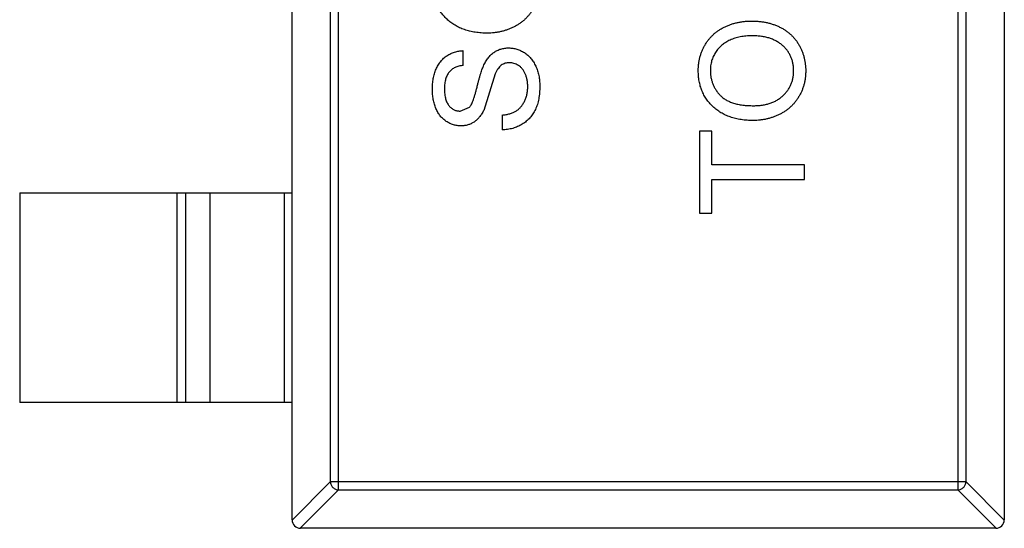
# Model space of a CAD drawing. Header units: inches. Extents: x -39 to 331, y -154 to 45.
# Tile 50 of 120: x 36.17 to 38.52, y -43.51 to -42.3. Entities that reach past the tile are written whole.
import ezdxf

# ---------------------------------------------------------------- set-up
doc = ezdxf.new("R2010")
doc.units = ezdxf.units.IN
doc.header["$LTSCALE"] = 1.21
doc.header["$MEASUREMENT"] = 0
doc.layers.get('0').update_dxf_attribs({"linetype": 'CONTINUOUS'})

msp = doc.modelspace()

# ---------------------------------------------------------------- linework, layer by layer
at = {"color": 6, "linetype": 'Continuous'}
for p, q in [((36.8197, -43.4941), (36.8197, -40.5341)), ((38.5197, -40.5341), (38.5197, -43.4941)), ((36.9308, -43.4227), (36.9308, -40.6055)), ((38.4086, -40.6055), (38.4086, -43.4227)), ((36.9111, -40.6252), (36.9111, -43.403)), ((38.4283, -43.403), (38.4283, -40.6252)), ((37.2284, -42.4099), (37.2284, -42.3746)), ((37.3049, -42.4301), (37.2772, -42.5172)), ((37.2209, -42.5189), (37.2429, -42.5099)), ((37.3214, -42.5285), (37.3214, -42.5637)), ((37.7925, -42.5669), (37.7925, -42.7625)), ((37.8214, -42.5669), (37.7925, -42.5669)), ((37.8214, -42.6471), (37.8214, -42.5669)), ((38.0425, -42.6471), (37.8214, -42.6471)), ((38.0425, -42.6823), (38.0425, -42.6471)), ((37.8214, -42.7625), (37.8214, -42.6823)), ((37.8214, -42.6823), (38.0425, -42.6823)), ((36.1697, -42.7141), (36.1697, -43.2141)), ((36.1697, -42.7141), (36.8197, -42.7141)), ((36.5459, -43.2141), (36.5459, -42.7141)), ((36.5657, -42.7141), (36.5657, -43.2141)), ((36.6237, -42.7141), (36.6237, -43.2141)), ((36.8019, -43.2141), (36.8019, -42.7141)), ((37.7925, -42.7625), (37.8214, -42.7625)), ((36.8197, -43.2141), (36.1697, -43.2141)), ((36.8197, -43.4944), (36.9111, -43.403)), ((38.4283, -43.403), (36.9111, -43.403)), ((38.4283, -43.403), (38.5197, -43.4944)), ((36.9308, -43.4227), (36.8394, -43.5141)), ((36.9308, -43.4227), (38.4086, -43.4227)), ((38.5, -43.5141), (38.4086, -43.4227)), ((38.4997, -43.5141), (36.8397, -43.5141))]:
    msp.add_line(p, q, dxfattribs=at)
for centre, start, end in [((36.8397, -43.4941), 180, 270), ((38.4997, -43.4941), 270, 0)]:
    msp.add_arc(centre, 0.02, start, end, dxfattribs=at)
for points, knots in [([(37.2862, -42.333), (37.2812, -42.3329), (37.2714, -42.3327), (37.2572, -42.3311), (37.2438, -42.3286), (37.2313, -42.3249), (37.2196, -42.3202), (37.2087, -42.3146), (37.1987, -42.3077), (37.1895, -42.3), (37.1814, -42.2914), (37.1742, -42.2822), (37.1681, -42.2723), (37.1632, -42.2619), (37.1594, -42.2508), (37.1567, -42.2391), (37.155, -42.2269), (37.1548, -42.2185), (37.1547, -42.2142)], [0, 0, 0, 0, 0.075226, 0.146575, 0.2145, 0.27953, 0.342403, 0.403496, 0.463762, 0.523864, 0.583252, 0.641302, 0.698898, 0.756295, 0.814628, 0.874325, 0.935783, 1, 1, 1, 1]), ([(37.4111, -42.2144), (37.4111, -42.2172), (37.411, -42.2229), (37.4101, -42.2314), (37.4089, -42.2396), (37.407, -42.2475), (37.4046, -42.2553), (37.4017, -42.2627), (37.3983, -42.27), (37.3943, -42.277), (37.3899, -42.2837), (37.3851, -42.2899), (37.3799, -42.2958), (37.3742, -42.3012), (37.3683, -42.3063), (37.3619, -42.3109), (37.3552, -42.3151), (37.3481, -42.3188), (37.3408, -42.3222), (37.3333, -42.325), (37.3257, -42.3275), (37.318, -42.3295), (37.3102, -42.3311), (37.3023, -42.3321), (37.2943, -42.3329), (37.2889, -42.3329), (37.2862, -42.333)], [0, 0, 0, 0, 0.044697, 0.088534, 0.131409, 0.173814, 0.215715, 0.257247, 0.298848, 0.340604, 0.382029, 0.42297, 0.463632, 0.504048, 0.544591, 0.584964, 0.626265, 0.667979, 0.709943, 0.751382, 0.792619, 0.833948, 0.875008, 0.916446, 0.957907, 1, 1, 1, 1]), ([(37.7893, -42.4226), (37.7894, -42.4197), (37.7895, -42.4141), (37.7902, -42.4058), (37.7915, -42.3978), (37.7933, -42.3899), (37.7957, -42.3823), (37.7984, -42.3748), (37.8018, -42.3676), (37.8057, -42.3606), (37.8099, -42.3539), (37.8147, -42.3476), (37.8198, -42.3418), (37.8253, -42.3362), (37.8313, -42.3312), (37.8376, -42.3265), (37.8443, -42.3223), (37.8515, -42.3185), (37.8589, -42.3151), (37.8666, -42.3122), (37.8745, -42.3097), (37.8828, -42.3076), (37.8912, -42.3061), (37.8999, -42.3049), (37.9088, -42.3043), (37.9149, -42.3042), (37.9179, -42.3041)], [0, 0, 0, 0, 0.043099, 0.085587, 0.126908, 0.167967, 0.20845, 0.249025, 0.289281, 0.33001, 0.370598, 0.410466, 0.450033, 0.489688, 0.529116, 0.569037, 0.609703, 0.650759, 0.692509, 0.734219, 0.776707, 0.819552, 0.863351, 0.907839, 0.953334, 1, 1, 1, 1]), ([(37.9179, -42.3041), (37.921, -42.3042), (37.9272, -42.3043), (37.9362, -42.305), (37.945, -42.3062), (37.9536, -42.3078), (37.9619, -42.31), (37.97, -42.3126), (37.9778, -42.3157), (37.9854, -42.3192), (37.9926, -42.3232), (37.9994, -42.3276), (38.0057, -42.3325), (38.0116, -42.3376), (38.017, -42.3433), (38.022, -42.3493), (38.0265, -42.3557), (38.0305, -42.3625), (38.0341, -42.3695), (38.0372, -42.3767), (38.0398, -42.384), (38.042, -42.3915), (38.0436, -42.3991), (38.0449, -42.4069), (38.0456, -42.4147), (38.0457, -42.42), (38.0457, -42.4227)], [0, 0, 0, 0, 0.04756, 0.093962, 0.139112, 0.183626, 0.227457, 0.270703, 0.313611, 0.35626, 0.398366, 0.439557, 0.480045, 0.519888, 0.559658, 0.599421, 0.639208, 0.679668, 0.72002, 0.759859, 0.79956, 0.839199, 0.878956, 0.918794, 0.959083, 1, 1, 1, 1]), ([(37.9177, -42.3394), (37.9152, -42.3394), (37.9103, -42.3394), (37.9032, -42.34), (37.8963, -42.3407), (37.8896, -42.3418), (37.8831, -42.3433), (37.8769, -42.3449), (37.871, -42.347), (37.8652, -42.3494), (37.8598, -42.352), (37.8547, -42.355), (37.8499, -42.3582), (37.8453, -42.3617), (37.8412, -42.3656), (37.8373, -42.3697), (37.8337, -42.3742), (37.8305, -42.3788), (37.8276, -42.3837), (37.8251, -42.3888), (37.8229, -42.394), (37.8212, -42.3994), (37.8198, -42.4049), (37.8188, -42.4106), (37.8183, -42.4164), (37.8182, -42.4204), (37.8182, -42.4224)], [0, 0, 0, 0, 0.050852, 0.099752, 0.147438, 0.194086, 0.239171, 0.28334, 0.326577, 0.368936, 0.410572, 0.451051, 0.490877, 0.530044, 0.568937, 0.607578, 0.64642, 0.685679, 0.724799, 0.763513, 0.802173, 0.84074, 0.879649, 0.919071, 0.959098, 1, 1, 1, 1]), ([(38.0169, -42.4229), (38.0168, -42.4199), (38.0167, -42.4141), (38.0154, -42.4055), (38.0134, -42.3974), (38.0106, -42.3896), (38.0069, -42.3823), (38.0025, -42.3753), (37.9971, -42.3689), (37.9911, -42.3628), (37.9843, -42.3573), (37.9768, -42.3524), (37.9685, -42.3484), (37.9597, -42.345), (37.9501, -42.3425), (37.9399, -42.3407), (37.929, -42.3396), (37.9215, -42.3394), (37.9177, -42.3394)], [0, 0, 0, 0, 0.061055, 0.119545, 0.176806, 0.232956, 0.288583, 0.344667, 0.401662, 0.46054, 0.520477, 0.581213, 0.643431, 0.707961, 0.775371, 0.846414, 0.921152, 1, 1, 1, 1]), ([(37.2765, -42.4116), (37.2773, -42.4098), (37.2789, -42.4063), (37.2817, -42.4013), (37.2846, -42.3966), (37.2877, -42.3923), (37.2909, -42.3884), (37.2943, -42.3848), (37.2979, -42.3816), (37.3017, -42.3788), (37.3056, -42.3763), (37.3096, -42.3741), (37.3138, -42.3723), (37.3182, -42.3708), (37.3227, -42.3697), (37.3273, -42.3688), (37.3321, -42.3683), (37.3353, -42.3682), (37.3369, -42.3682)], [0, 0, 0, 0, 0.074931, 0.147078, 0.216364, 0.282503, 0.346688, 0.408836, 0.469262, 0.528432, 0.587001, 0.644416, 0.702189, 0.759767, 0.81849, 0.877633, 0.93802, 1, 1, 1, 1]), ([(37.3369, -42.3682), (37.3402, -42.3684), (37.3467, -42.3686), (37.3563, -42.3708), (37.3655, -42.3743), (37.3729, -42.3785), (37.3785, -42.3823), (37.3825, -42.3856), (37.3863, -42.3892), (37.3898, -42.3931), (37.3931, -42.3973), (37.3961, -42.4018), (37.3989, -42.4066), (37.4023, -42.4134), (37.4059, -42.4225), (37.4089, -42.4341), (37.4108, -42.4464), (37.411, -42.4547), (37.4111, -42.459)], [0, 0, 0, 0, 0.074816, 0.148535, 0.223872, 0.301297, 0.340894, 0.38034, 0.420127, 0.45995, 0.500831, 0.541907, 0.584439, 0.62808, 0.717267, 0.80786, 0.901925, 1, 1, 1, 1]), ([(37.1547, -42.4673), (37.1548, -42.4629), (37.155, -42.4542), (37.1566, -42.4417), (37.1595, -42.4299), (37.1627, -42.4207), (37.1659, -42.4139), (37.1684, -42.4091), (37.1713, -42.4046), (37.1744, -42.4004), (37.1778, -42.3965), (37.1815, -42.393), (37.1853, -42.3896), (37.1909, -42.3857), (37.1983, -42.3815), (37.2078, -42.3779), (37.2179, -42.3754), (37.2249, -42.3749), (37.2284, -42.3746)], [0, 0, 0, 0, 0.100475, 0.195644, 0.286083, 0.372983, 0.415026, 0.456052, 0.495939, 0.535566, 0.574087, 0.612519, 0.651081, 0.689513, 0.766237, 0.84235, 0.919974, 1, 1, 1, 1]), ([(37.2284, -42.4099), (37.2266, -42.4101), (37.2231, -42.4106), (37.2181, -42.4116), (37.2133, -42.4132), (37.2089, -42.4149), (37.2049, -42.4171), (37.2012, -42.4196), (37.1979, -42.4225), (37.1948, -42.4258), (37.1922, -42.4294), (37.1898, -42.4334), (37.1879, -42.4379), (37.1863, -42.4427), (37.1851, -42.4479), (37.1841, -42.4536), (37.1837, -42.4596), (37.1836, -42.4638), (37.1835, -42.4659)], [0, 0, 0, 0, 0.067155, 0.131403, 0.192732, 0.251253, 0.307704, 0.362699, 0.417778, 0.472304, 0.527873, 0.58523, 0.645057, 0.707952, 0.774434, 0.84494, 0.920404, 1, 1, 1, 1]), ([(37.2429, -42.5099), (37.2437, -42.509), (37.2453, -42.5071), (37.2475, -42.5035), (37.2497, -42.4991), (37.2518, -42.4938), (37.254, -42.4876), (37.2563, -42.4805), (37.2585, -42.4726), (37.2607, -42.464), (37.2628, -42.4553), (37.265, -42.447), (37.267, -42.4394), (37.269, -42.4325), (37.271, -42.4263), (37.2729, -42.4208), (37.2747, -42.4159), (37.2759, -42.413), (37.2765, -42.4116)], [0, 0, 0, 0, 0.032743, 0.07241, 0.119611, 0.174673, 0.237345, 0.308352, 0.38763, 0.474784, 0.563332, 0.645136, 0.720203, 0.789134, 0.851497, 0.907331, 0.956969, 1, 1, 1, 1]), ([(37.3386, -42.4035), (37.3368, -42.4036), (37.3333, -42.4037), (37.3282, -42.4048), (37.3235, -42.4068), (37.319, -42.4095), (37.3149, -42.4132), (37.3111, -42.4178), (37.3077, -42.4236), (37.3059, -42.4279), (37.3049, -42.4301)], [0, 0, 0, 0, 0.117768, 0.230176, 0.339843, 0.450625, 0.566943, 0.696021, 0.839438, 1, 1, 1, 1]), ([(37.3823, -42.4606), (37.3822, -42.4577), (37.3821, -42.4522), (37.3809, -42.4443), (37.3791, -42.4368), (37.3765, -42.4299), (37.3733, -42.4236), (37.3695, -42.4182), (37.3651, -42.4135), (37.3601, -42.4099), (37.3549, -42.4071), (37.3496, -42.405), (37.3441, -42.4037), (37.3405, -42.4036), (37.3386, -42.4035)], [0, 0, 0, 0, 0.105584, 0.205868, 0.300947, 0.393002, 0.480949, 0.562874, 0.641461, 0.717742, 0.791772, 0.862716, 0.931777, 1, 1, 1, 1]), ([(37.9208, -42.5413), (37.9158, -42.5412), (37.906, -42.541), (37.8918, -42.5395), (37.8784, -42.5369), (37.8659, -42.5332), (37.8542, -42.5286), (37.8433, -42.5229), (37.8333, -42.5161), (37.8241, -42.5083), (37.816, -42.4997), (37.8088, -42.4905), (37.8028, -42.4807), (37.7978, -42.4702), (37.794, -42.4591), (37.7913, -42.4475), (37.7896, -42.4352), (37.7894, -42.4268), (37.7893, -42.4226)], [0, 0, 0, 0, 0.075226, 0.146575, 0.2145, 0.27953, 0.342403, 0.403496, 0.463762, 0.523864, 0.583252, 0.641302, 0.698898, 0.756295, 0.814628, 0.874325, 0.935783, 1, 1, 1, 1]), ([(37.8182, -42.4224), (37.8182, -42.4252), (37.8183, -42.4307), (37.8195, -42.4389), (37.8214, -42.4467), (37.8239, -42.4543), (37.8273, -42.4616), (37.8315, -42.4685), (37.8363, -42.4752), (37.8418, -42.4815), (37.8482, -42.4874), (37.8558, -42.4924), (37.8643, -42.4966), (37.8738, -42.5001), (37.8842, -42.5028), (37.8957, -42.5047), (37.9081, -42.5058), (37.9167, -42.506), (37.9212, -42.506)], [0, 0, 0, 0, 0.055943, 0.110382, 0.164048, 0.216759, 0.269601, 0.323009, 0.377581, 0.433449, 0.490922, 0.550625, 0.613117, 0.679861, 0.751358, 0.828261, 0.910795, 1, 1, 1, 1]), ([(38.0457, -42.4227), (38.0457, -42.4256), (38.0456, -42.4313), (38.0448, -42.4397), (38.0435, -42.4479), (38.0416, -42.4559), (38.0392, -42.4636), (38.0363, -42.4711), (38.0329, -42.4784), (38.0289, -42.4853), (38.0245, -42.492), (38.0197, -42.4983), (38.0145, -42.5042), (38.0089, -42.5096), (38.0029, -42.5146), (37.9965, -42.5192), (37.9898, -42.5234), (37.9827, -42.5271), (37.9754, -42.5305), (37.9679, -42.5333), (37.9603, -42.5358), (37.9526, -42.5378), (37.9448, -42.5394), (37.9369, -42.5404), (37.9289, -42.5412), (37.9235, -42.5413), (37.9208, -42.5413)], [0, 0, 0, 0, 0.044697, 0.088534, 0.131409, 0.173814, 0.215715, 0.257247, 0.298848, 0.340604, 0.382029, 0.42297, 0.463632, 0.504048, 0.544591, 0.584964, 0.626265, 0.667979, 0.709943, 0.751382, 0.792619, 0.833948, 0.875008, 0.916446, 0.957907, 1, 1, 1, 1]), ([(37.9212, -42.506), (37.9248, -42.506), (37.9319, -42.5059), (37.9421, -42.5047), (37.9518, -42.5028), (37.9609, -42.5003), (37.9694, -42.4969), (37.9774, -42.4929), (37.9847, -42.488), (37.9913, -42.4825), (37.9973, -42.4764), (38.0026, -42.4699), (38.007, -42.4629), (38.0106, -42.4557), (38.0134, -42.448), (38.0154, -42.44), (38.0167, -42.4315), (38.0168, -42.4258), (38.0169, -42.4229)], [0, 0, 0, 0, 0.075964, 0.148125, 0.217201, 0.2833, 0.347202, 0.4093, 0.470426, 0.531588, 0.591739, 0.650258, 0.707303, 0.764208, 0.821148, 0.879119, 0.938423, 1, 1, 1, 1]), ([(37.4111, -42.459), (37.4111, -42.4617), (37.411, -42.4671), (37.4105, -42.4749), (37.4097, -42.4824), (37.4086, -42.4896), (37.4071, -42.4964), (37.4053, -42.5029), (37.4032, -42.5091), (37.4007, -42.5149), (37.3979, -42.5204), (37.3948, -42.5256), (37.3913, -42.5305), (37.3875, -42.535), (37.3834, -42.5394), (37.3789, -42.5433), (37.3742, -42.547), (37.3691, -42.5503), (37.3637, -42.5533), (37.3582, -42.556), (37.3525, -42.5583), (37.3466, -42.5601), (37.3405, -42.5616), (37.3343, -42.5627), (37.3279, -42.5635), (37.3236, -42.5636), (37.3214, -42.5637)], [0, 0, 0, 0, 0.052493, 0.102825, 0.151397, 0.198033, 0.242876, 0.285999, 0.327849, 0.368395, 0.407852, 0.446838, 0.485166, 0.523341, 0.561602, 0.59992, 0.638496, 0.677791, 0.71729, 0.756605, 0.796068, 0.835886, 0.875714, 0.916263, 0.95776, 1, 1, 1, 1]), ([(37.3214, -42.5285), (37.3245, -42.5281), (37.3306, -42.5273), (37.3392, -42.5253), (37.347, -42.5226), (37.354, -42.5192), (37.3601, -42.5148), (37.3656, -42.5096), (37.3704, -42.5031), (37.3747, -42.4959), (37.378, -42.4878), (37.3805, -42.4792), (37.382, -42.47), (37.3822, -42.4638), (37.3823, -42.4606)], [0, 0, 0, 0, 0.093796, 0.180188, 0.260363, 0.334847, 0.407093, 0.481448, 0.559271, 0.64227, 0.728586, 0.815978, 0.906035, 1, 1, 1, 1]), ([(37.2232, -42.5541), (37.2201, -42.554), (37.2139, -42.5538), (37.2048, -42.5517), (37.1961, -42.5483), (37.1892, -42.5445), (37.184, -42.5408), (37.1802, -42.5377), (37.1768, -42.5343), (37.1735, -42.5305), (37.1706, -42.5265), (37.1678, -42.5222), (37.1654, -42.5175), (37.1623, -42.5109), (37.1592, -42.5021), (37.1566, -42.491), (37.155, -42.4793), (37.1548, -42.4714), (37.1547, -42.4673)], [0, 0, 0, 0, 0.074995, 0.149165, 0.223664, 0.300412, 0.33957, 0.378921, 0.418096, 0.45823, 0.498427, 0.539708, 0.582216, 0.625824, 0.715481, 0.807384, 0.901634, 1, 1, 1, 1]), ([(37.1835, -42.4659), (37.1836, -42.4682), (37.1836, -42.4725), (37.1842, -42.4787), (37.185, -42.4844), (37.1862, -42.4897), (37.1878, -42.4945), (37.1896, -42.499), (37.1919, -42.5028), (37.1944, -42.5063), (37.1972, -42.5092), (37.2002, -42.5118), (37.2032, -42.514), (37.2065, -42.5158), (37.2099, -42.5172), (37.2134, -42.5181), (37.2171, -42.5188), (37.2196, -42.5188), (37.2209, -42.5189)], [0, 0, 0, 0, 0.091511, 0.177143, 0.257108, 0.331198, 0.400592, 0.465625, 0.526973, 0.585443, 0.641399, 0.695044, 0.746782, 0.796959, 0.847545, 0.897439, 0.947649, 1, 1, 1, 1]), ([(37.2772, -42.5172), (37.2756, -42.5202), (37.2725, -42.5258), (37.267, -42.5335), (37.261, -42.5399), (37.2543, -42.5451), (37.2471, -42.5492), (37.2395, -42.552), (37.2315, -42.5539), (37.226, -42.554), (37.2232, -42.5541)], [0, 0, 0, 0, 0.144805, 0.279512, 0.406394, 0.527502, 0.645393, 0.761885, 0.878942, 1, 1, 1, 1]), ([(36.9111, -43.403), (36.9112, -43.4055), (36.9124, -43.4106), (36.9168, -43.417), (36.9232, -43.4214), (36.9283, -43.4226), (36.9308, -43.4227)], [0, 0, 0, 0, 0.249032, 0.5, 0.750968, 1, 1, 1, 1]), ([(38.4086, -43.4227), (38.4111, -43.4226), (38.4162, -43.4214), (38.4227, -43.417), (38.4271, -43.4106), (38.4282, -43.4055), (38.4283, -43.403)], [0, 0, 0, 0, 0.249032, 0.5, 0.750968, 1, 1, 1, 1])]:
    msp.add_open_spline(points, degree=3, knots=knots, dxfattribs=at)

doc.saveas('drawing.dxf')
